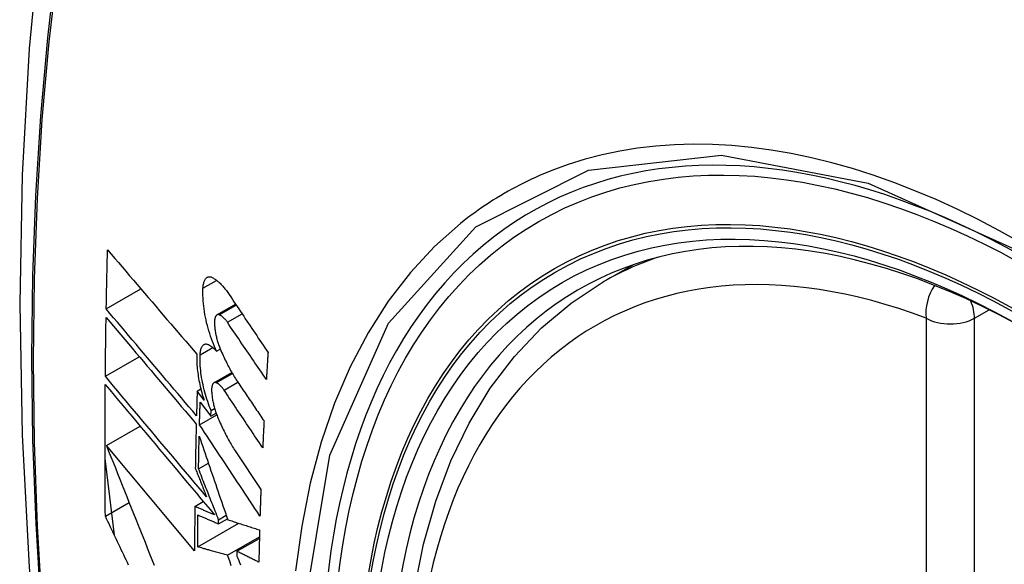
# Model space of a CAD drawing. Header units: inches. Extents: x 532.5 to 626.3, y 209.5 to 285.5.
# Tile 33 of 55: x 622.138 to 622.478, y 232.111 to 232.3. Entities that reach past the tile are written whole.
import ezdxf

# ---------------------------------------------------------------- set-up
doc = ezdxf.new("R2010")
doc.units = ezdxf.units.IN
doc.header["$MEASUREMENT"] = 0
doc.layers.add('Visible Edges(ANSI)', color=7, linetype='Continuous', lineweight=25)
doc.layers.add('Visible Tangent Edges(ANSI)', color=7, linetype='Continuous', lineweight=25)

msp = doc.modelspace()

# ---------------------------------------------------------------- linework, layer by layer
at = {"layer": 'Visible Edges(ANSI)'}
for p, q in [((622.33928, 232.20888), (622.34958, 232.21482)), ((622.16748, 232.19952), (622.17948, 232.20643)), ((622.20575, 232.19747), (622.21219, 232.20118)), ((622.20561, 232.18494), (622.20688, 232.18567)), ((622.16716, 232.17623), (622.1789, 232.183)), ((622.2047, 232.17398), (622.21089, 232.17754)), ((622.19891, 232.17113), (622.20016, 232.17185)), ((622.20128, 232.16795), (622.19891, 232.17113)), ((622.19994, 232.16733), (622.20364, 232.16238)), ((622.20364, 232.16238), (622.2037, 232.16439)), ((622.20364, 232.16238), (622.20546, 232.16343)), ((622.2037, 232.16439), (622.20492, 232.16509)), ((622.19971, 232.15945), (622.20567, 232.16288)), ((622.16753, 232.1523), (622.17916, 232.159)), ((622.19801, 232.11583), (622.16753, 232.1523)), ((622.2123, 232.15005), (622.22094, 232.13705)), ((622.17029, 232.12122), (622.16705, 232.14784)), ((622.19937, 232.14422), (622.20278, 232.14618)), ((622.16717, 232.12781), (622.17538, 232.13253)), ((622.19808, 232.1312), (622.20103, 232.1329)), ((622.20627, 232.12519), (622.20935, 232.12697)), ((622.20627, 232.12519), (622.20629, 232.12663)), ((622.20629, 232.12663), (622.20894, 232.12816)), ((622.19911, 232.11719), (622.21332, 232.12537)), ((622.20938, 232.11439), (622.22042, 232.12074)), ((622.21266, 232.11568), (622.22041, 232.12014)), ((622.21266, 232.11568), (622.21264, 232.11404))]:
    msp.add_line(p, q, dxfattribs=at)
at = {"layer": 'Visible Edges(ANSI)', "flags": 128}
for points in [[(622.19156, 232.53381), (622.17873, 232.4957), (622.16767, 232.45647), (622.15838, 232.41618), (622.15083, 232.37491), (622.14499, 232.33272), (622.14084, 232.28967), (622.13837, 232.24583), (622.13755, 232.20125), (622.13836, 232.15601), (622.14079, 232.11016), (622.14481, 232.06376), (622.1504, 232.01688), (622.15755, 231.9696), (622.16623, 231.92196), (622.17642, 231.87405), (622.1881, 231.82593)], [(622.16748, 232.19952), (622.16749, 232.20037), (622.16751, 232.20122), (622.16752, 232.20207), (622.16754, 232.20293), (622.16756, 232.20378), (622.16757, 232.20463), (622.16759, 232.20549), (622.16761, 232.20634), (622.16763, 232.20719), (622.16765, 232.20805), (622.16766, 232.2089), (622.16768, 232.20975), (622.1677, 232.21061), (622.16772, 232.21146), (622.16774, 232.21232), (622.16776, 232.21317), (622.16778, 232.21402), (622.1678, 232.21488), (622.16782, 232.21573), (622.16784, 232.21659), (622.16786, 232.21744), (622.16788, 232.2183), (622.1679, 232.21915), (622.16793, 232.22001)], [(622.16793, 232.22001), (622.16919, 232.21852), (622.17045, 232.21703), (622.17172, 232.21554), (622.173, 232.21404), (622.17428, 232.21254), (622.17556, 232.21103), (622.17684, 232.20953), (622.17813, 232.20802), (622.17941, 232.20651), (622.1807, 232.20499), (622.182, 232.20348), (622.18329, 232.20196), (622.18458, 232.20044), (622.18588, 232.19893), (622.18718, 232.19741), (622.18847, 232.19589), (622.18977, 232.19438), (622.19106, 232.19287), (622.19235, 232.19135), (622.19365, 232.18984), (622.19494, 232.18834), (622.19623, 232.18683), (622.19752, 232.18533), (622.1988, 232.18383)], [(622.20091, 232.2067), (622.20093, 232.20708), (622.20097, 232.20744), (622.20102, 232.20779), (622.20108, 232.20812), (622.20115, 232.20844), (622.20123, 232.20874), (622.20132, 232.20902), (622.20142, 232.20928), (622.20154, 232.20951), (622.20166, 232.20973), (622.20179, 232.20993), (622.20193, 232.2101), (622.20208, 232.21025), (622.20223, 232.21038), (622.20239, 232.21049), (622.20256, 232.21057), (622.20274, 232.21063), (622.20292, 232.21067), (622.20311, 232.21068), (622.2033, 232.21067), (622.20349, 232.21064), (622.20369, 232.21059), (622.20389, 232.21051), (622.2041, 232.21042)], [(622.2041, 232.21042), (622.20434, 232.21028), (622.20459, 232.21014), (622.20483, 232.20999), (622.20507, 232.20982), (622.20532, 232.20965), (622.20557, 232.20947), (622.20581, 232.20927), (622.20606, 232.20907), (622.20631, 232.20885), (622.20655, 232.20863), (622.2068, 232.20839), (622.20705, 232.20815), (622.20729, 232.2079), (622.20754, 232.20763), (622.20779, 232.20736), (622.20803, 232.20708), (622.20828, 232.20679), (622.20852, 232.20649), (622.20876, 232.20618), (622.209, 232.20587), (622.20924, 232.20554), (622.20948, 232.20521), (622.20972, 232.20487), (622.20996, 232.20452)], [(622.274, 232.10257), (622.27715, 232.11818), (622.28136, 232.13301), (622.28662, 232.147), (622.29292, 232.16006), (622.30024, 232.17213), (622.30859, 232.18312), (622.31791, 232.19296), (622.32816, 232.20157), (622.33928, 232.20888)], [(622.20561, 232.18494), (622.20523, 232.18575), (622.20487, 232.18658), (622.20451, 232.18743), (622.20417, 232.1883), (622.20384, 232.18919), (622.20353, 232.1901), (622.20323, 232.19101), (622.20294, 232.19194), (622.20267, 232.19288), (622.20242, 232.19382), (622.20218, 232.19477), (622.20196, 232.19573), (622.20176, 232.19669), (622.20158, 232.19764), (622.20142, 232.1986), (622.20128, 232.19954), (622.20115, 232.20049), (622.20105, 232.20142), (622.20097, 232.20234), (622.20092, 232.20325), (622.20088, 232.20414), (622.20087, 232.20501), (622.20087, 232.20587), (622.20091, 232.2067)], [(622.20996, 232.20452), (622.21052, 232.20368), (622.21107, 232.20285), (622.21163, 232.20201), (622.21219, 232.20118), (622.21275, 232.20034), (622.21331, 232.19951), (622.21387, 232.19867), (622.21443, 232.19784), (622.21499, 232.197), (622.21555, 232.19616), (622.21611, 232.19533), (622.21667, 232.19449), (622.21723, 232.19365), (622.21779, 232.19281), (622.21835, 232.19198), (622.21891, 232.19114), (622.21947, 232.1903), (622.22003, 232.18947), (622.22059, 232.18863), (622.22116, 232.1878), (622.22172, 232.18696), (622.22228, 232.18612), (622.22284, 232.18529), (622.2234, 232.18445)], [(622.19866, 232.1626), (622.19737, 232.16413), (622.19607, 232.16566), (622.19477, 232.1672), (622.19347, 232.16874), (622.19216, 232.17028), (622.19086, 232.17182), (622.18955, 232.17337), (622.18824, 232.17491), (622.18693, 232.17646), (622.18562, 232.17801), (622.18431, 232.17956), (622.183, 232.18111), (622.1817, 232.18266), (622.18039, 232.1842), (622.17909, 232.18575), (622.17778, 232.18729), (622.17648, 232.18883), (622.17519, 232.19037), (622.17389, 232.19191), (622.1726, 232.19344), (622.17131, 232.19496), (622.17003, 232.19649), (622.16875, 232.198), (622.16748, 232.19952)], [(622.20652, 232.19751), (622.2064, 232.19755), (622.20629, 232.19757), (622.20618, 232.19758), (622.20607, 232.19757), (622.20596, 232.19755), (622.20586, 232.19752), (622.20576, 232.19747), (622.20567, 232.19742), (622.20558, 232.19734), (622.20549, 232.19726), (622.20541, 232.19716), (622.20534, 232.19704), (622.20526, 232.19692), (622.2052, 232.19678), (622.20514, 232.19663), (622.20509, 232.19647), (622.20504, 232.19629), (622.205, 232.19611), (622.20497, 232.19592), (622.20494, 232.19571), (622.20492, 232.1955), (622.2049, 232.19528), (622.2049, 232.19505), (622.2049, 232.19482)], [(622.20934, 232.19492), (622.20923, 232.19509), (622.20911, 232.19525), (622.20899, 232.19541), (622.20888, 232.19556), (622.20876, 232.19571), (622.20864, 232.19585), (622.20852, 232.19599), (622.2084, 232.19613), (622.20829, 232.19625), (622.20817, 232.19638), (622.20805, 232.19649), (622.20793, 232.19661), (622.20781, 232.19671), (622.20769, 232.19682), (622.20757, 232.19691), (622.20745, 232.197), (622.20733, 232.19709), (622.20722, 232.19716), (622.2071, 232.19724), (622.20698, 232.1973), (622.20686, 232.19737), (622.20675, 232.19742), (622.20663, 232.19747), (622.20652, 232.19751)], [(622.16716, 232.17623), (622.16716, 232.17708), (622.16717, 232.17793), (622.16718, 232.17878), (622.16719, 232.17963), (622.1672, 232.18048), (622.16721, 232.18133), (622.16722, 232.18218), (622.16723, 232.18302), (622.16724, 232.18387), (622.16725, 232.18472), (622.16726, 232.18557), (622.16727, 232.18642), (622.16728, 232.18727), (622.16729, 232.18812), (622.16731, 232.18897), (622.16732, 232.18982), (622.16733, 232.19067), (622.16734, 232.19152), (622.16736, 232.19237), (622.16737, 232.19322), (622.16738, 232.19407), (622.1674, 232.19492), (622.16741, 232.19577), (622.16743, 232.19662)], [(622.16743, 232.19662), (622.1687, 232.19511), (622.16998, 232.1936), (622.17126, 232.19207), (622.17255, 232.19055), (622.17384, 232.18901), (622.17513, 232.18748), (622.17643, 232.18594), (622.17773, 232.1844), (622.17903, 232.18285), (622.18033, 232.18131), (622.18164, 232.17976), (622.18294, 232.17821), (622.18425, 232.17666), (622.18556, 232.17511), (622.18687, 232.17356), (622.18817, 232.17201), (622.18948, 232.17047), (622.19079, 232.16892), (622.19209, 232.16738), (622.1934, 232.16583), (622.1947, 232.16429), (622.196, 232.16276), (622.19729, 232.16123), (622.19858, 232.1597)], [(622.2049, 232.19482), (622.2049, 232.19446), (622.20492, 232.19409), (622.20494, 232.19372), (622.20497, 232.19334), (622.20501, 232.19296), (622.20505, 232.19258), (622.2051, 232.19219), (622.20516, 232.1918), (622.20522, 232.19141), (622.20529, 232.19101), (622.20537, 232.19062), (622.20545, 232.19023), (622.20554, 232.18983), (622.20563, 232.18944), (622.20573, 232.18905), (622.20584, 232.18866), (622.20595, 232.18828), (622.20607, 232.18789), (622.20619, 232.18752), (622.20631, 232.18714), (622.20645, 232.18677), (622.20658, 232.18641), (622.20672, 232.18605), (622.20686, 232.1857)], [(622.22282, 232.17513), (622.22225, 232.17595), (622.22169, 232.17677), (622.22113, 232.1776), (622.22057, 232.17842), (622.22001, 232.17925), (622.21944, 232.18007), (622.21888, 232.1809), (622.21832, 232.18172), (622.21776, 232.18255), (622.21719, 232.18338), (622.21663, 232.1842), (622.21607, 232.18503), (622.21551, 232.18585), (622.21495, 232.18668), (622.21438, 232.1875), (622.21382, 232.18833), (622.21326, 232.18916), (622.2127, 232.18998), (622.21214, 232.19081), (622.21158, 232.19163), (622.21102, 232.19245), (622.21046, 232.19328), (622.2099, 232.1941), (622.20934, 232.19492)], [(622.1999, 232.18364), (622.19993, 232.18401), (622.19996, 232.18437), (622.2, 232.18471), (622.20006, 232.18503), (622.20013, 232.18533), (622.20021, 232.18562), (622.20029, 232.18589), (622.20039, 232.18614), (622.2005, 232.18636), (622.20062, 232.18657), (622.20074, 232.18675), (622.20088, 232.18691), (622.20102, 232.18705), (622.20117, 232.18717), (622.20133, 232.18726), (622.20149, 232.18733), (622.20166, 232.18738), (622.20184, 232.18741), (622.20202, 232.18741), (622.2022, 232.18739), (622.20239, 232.18735), (622.20259, 232.18728), (622.20278, 232.18719), (622.20298, 232.18708)], [(622.20298, 232.18708), (622.20309, 232.18702), (622.2032, 232.18695), (622.20331, 232.18688), (622.20341, 232.18681), (622.20352, 232.18674), (622.20363, 232.18666), (622.20374, 232.18658), (622.20385, 232.1865), (622.20396, 232.18642), (622.20407, 232.18633), (622.20418, 232.18625), (622.20429, 232.18616), (622.2044, 232.18607), (622.20451, 232.18597), (622.20462, 232.18588), (622.20473, 232.18578), (622.20484, 232.18568), (622.20495, 232.18558), (622.20506, 232.18548), (622.20517, 232.18538), (622.20528, 232.18527), (622.20539, 232.18516), (622.2055, 232.18505), (622.20561, 232.18494)], [(622.1988, 232.18383), (622.19878, 232.18325), (622.19877, 232.18264), (622.19877, 232.18203), (622.19878, 232.18141), (622.1988, 232.18077), (622.19884, 232.18013), (622.19889, 232.17948), (622.19895, 232.17882), (622.19902, 232.17815), (622.1991, 232.17748), (622.19919, 232.17681), (622.19929, 232.17613), (622.1994, 232.17545), (622.19953, 232.17476), (622.19966, 232.17407), (622.19981, 232.17338), (622.19996, 232.17269), (622.20012, 232.17201), (622.20029, 232.17132), (622.20047, 232.17064), (622.20066, 232.16996), (622.20086, 232.16929), (622.20107, 232.16862), (622.20128, 232.16795)], [(622.2037, 232.16439), (622.2034, 232.16515), (622.2031, 232.16592), (622.20281, 232.1667), (622.20254, 232.16749), (622.20227, 232.16829), (622.20202, 232.1691), (622.20178, 232.16992), (622.20155, 232.17075), (622.20133, 232.17158), (622.20112, 232.17242), (622.20093, 232.17326), (622.20076, 232.1741), (622.2006, 232.17494), (622.20045, 232.17577), (622.20032, 232.1766), (622.20021, 232.17743), (622.20011, 232.17825), (622.20003, 232.17906), (622.19997, 232.17986), (622.19992, 232.18065), (622.19989, 232.18142), (622.19988, 232.18217), (622.19988, 232.18292), (622.1999, 232.18364)], [(622.20686, 232.1857), (622.20711, 232.18513), (622.20735, 232.18457), (622.2076, 232.18401), (622.20785, 232.18346), (622.2081, 232.18292), (622.20836, 232.18238), (622.20861, 232.18184), (622.20887, 232.18131), (622.20914, 232.18079), (622.2094, 232.18027), (622.20967, 232.17976), (622.20993, 232.17926), (622.2102, 232.17876), (622.21047, 232.17827), (622.21075, 232.17778), (622.21102, 232.1773), (622.2113, 232.17683), (622.21158, 232.17637), (622.21186, 232.17591), (622.21214, 232.17545), (622.21242, 232.17501), (622.21271, 232.17457), (622.21299, 232.17414), (622.21328, 232.17372)], [(622.2234, 232.18445), (622.22337, 232.18407), (622.22335, 232.18368), (622.22332, 232.18329), (622.2233, 232.1829), (622.22327, 232.18251), (622.22325, 232.18212), (622.22322, 232.18173), (622.2232, 232.18134), (622.22318, 232.18095), (622.22315, 232.18057), (622.22313, 232.18018), (622.2231, 232.17979), (622.22308, 232.1794), (622.22305, 232.17901), (622.22303, 232.17862), (622.22301, 232.17823), (622.22298, 232.17785), (622.22296, 232.17746), (622.22293, 232.17707), (622.22291, 232.17668), (622.22289, 232.17629), (622.22286, 232.1759), (622.22284, 232.17551), (622.22282, 232.17513)], [(622.16717, 232.12781), (622.16715, 232.12969), (622.16714, 232.13158), (622.16712, 232.13347), (622.16711, 232.13536), (622.1671, 232.13726), (622.16708, 232.13915), (622.16707, 232.14104), (622.16707, 232.14293), (622.16706, 232.14483), (622.16705, 232.14673), (622.16705, 232.14862), (622.16705, 232.15052), (622.16705, 232.15242), (622.16705, 232.15432), (622.16705, 232.15622), (622.16705, 232.15812), (622.16706, 232.16002), (622.16706, 232.16192), (622.16707, 232.16383), (622.16708, 232.16573), (622.16709, 232.16764), (622.1671, 232.16954), (622.16712, 232.17145), (622.16713, 232.17336)], [(622.16713, 232.17336), (622.16866, 232.17154), (622.17019, 232.1697), (622.17174, 232.16786), (622.17329, 232.16601), (622.17485, 232.16414), (622.17642, 232.16227), (622.17799, 232.16039), (622.17957, 232.15851), (622.18115, 232.15662), (622.18274, 232.15473), (622.18433, 232.15283), (622.18592, 232.15093), (622.18751, 232.14903), (622.18911, 232.14713), (622.1907, 232.14522), (622.19229, 232.14332), (622.19388, 232.14142), (622.19547, 232.13953), (622.19706, 232.13763), (622.19864, 232.13575), (622.20022, 232.13386), (622.20179, 232.13199), (622.20336, 232.13012), (622.20492, 232.12826)], [(622.20215, 232.13449), (622.20071, 232.13622), (622.19925, 232.13795), (622.1978, 232.13968), (622.19634, 232.14143), (622.19487, 232.14317), (622.1934, 232.14492), (622.19193, 232.14667), (622.19046, 232.14843), (622.18899, 232.15018), (622.18752, 232.15194), (622.18604, 232.1537), (622.18457, 232.15545), (622.1831, 232.15721), (622.18163, 232.15896), (622.18016, 232.16071), (622.1787, 232.16246), (622.17724, 232.1642), (622.17578, 232.16594), (622.17433, 232.16767), (622.17288, 232.1694), (622.17144, 232.17112), (622.17, 232.17283), (622.16858, 232.17454), (622.16716, 232.17623)], [(622.20545, 232.17401), (622.20534, 232.17405), (622.20523, 232.17407), (622.20512, 232.17408), (622.20502, 232.17408), (622.20491, 232.17406), (622.20482, 232.17403), (622.20472, 232.17399), (622.20463, 232.17393), (622.20454, 232.17386), (622.20446, 232.17377), (622.20438, 232.17368), (622.20431, 232.17357), (622.20424, 232.17344), (622.20418, 232.17331), (622.20412, 232.17316), (622.20407, 232.173), (622.20403, 232.17283), (622.20399, 232.17265), (622.20396, 232.17246), (622.20393, 232.17225), (622.20391, 232.17204), (622.2039, 232.17182), (622.2039, 232.1716), (622.2039, 232.17137)], [(622.20823, 232.1714), (622.20812, 232.17157), (622.208, 232.17173), (622.20789, 232.17189), (622.20777, 232.17204), (622.20766, 232.17219), (622.20754, 232.17233), (622.20742, 232.17247), (622.20731, 232.17261), (622.20719, 232.17274), (622.20707, 232.17286), (622.20695, 232.17298), (622.20684, 232.17309), (622.20672, 232.1732), (622.2066, 232.1733), (622.20649, 232.1734), (622.20637, 232.17349), (622.20625, 232.17358), (622.20614, 232.17366), (622.20602, 232.17373), (622.20591, 232.1738), (622.20579, 232.17386), (622.20568, 232.17392), (622.20557, 232.17397), (622.20545, 232.17401)], [(622.21328, 232.17372), (622.21365, 232.17318), (622.21401, 232.17264), (622.21437, 232.1721), (622.21473, 232.17156), (622.2151, 232.17102), (622.21546, 232.17048), (622.21582, 232.16994), (622.21619, 232.1694), (622.21655, 232.16886), (622.21691, 232.16832), (622.21728, 232.16778), (622.21764, 232.16724), (622.21801, 232.1667), (622.21837, 232.16616), (622.21873, 232.16562), (622.2191, 232.16508), (622.21946, 232.16454), (622.21982, 232.164), (622.22019, 232.16346), (622.22055, 232.16292), (622.22092, 232.16239), (622.22128, 232.16185), (622.22164, 232.16131), (622.22201, 232.16077)], [(622.19891, 232.17113), (622.1989, 232.17077), (622.19889, 232.17042), (622.19888, 232.17006), (622.19887, 232.1697), (622.19885, 232.16935), (622.19884, 232.16899), (622.19883, 232.16864), (622.19882, 232.16828), (622.19881, 232.16793), (622.1988, 232.16757), (622.19879, 232.16722), (622.19878, 232.16686), (622.19877, 232.16651), (622.19876, 232.16615), (622.19875, 232.1658), (622.19874, 232.16544), (622.19873, 232.16509), (622.19872, 232.16473), (622.19871, 232.16438), (622.1987, 232.16402), (622.19869, 232.16367), (622.19868, 232.16331), (622.19867, 232.16296), (622.19866, 232.1626)], [(622.2039, 232.17137), (622.20391, 232.171), (622.20393, 232.17064), (622.20395, 232.17027), (622.20399, 232.16989), (622.20403, 232.16951), (622.20407, 232.16913), (622.20412, 232.16875), (622.20418, 232.16836), (622.20425, 232.16797), (622.20432, 232.16757), (622.2044, 232.16718), (622.20449, 232.16679), (622.20458, 232.16639), (622.20467, 232.166), (622.20478, 232.16561), (622.20488, 232.16522), (622.205, 232.16484), (622.20512, 232.16446), (622.20524, 232.16408), (622.20536, 232.1637), (622.2055, 232.16334), (622.20563, 232.16297), (622.20577, 232.16261), (622.20592, 232.16226)], [(622.22155, 232.15151), (622.22099, 232.15234), (622.22044, 232.15316), (622.21988, 232.15399), (622.21933, 232.15482), (622.21877, 232.15565), (622.21822, 232.15648), (622.21766, 232.15731), (622.21711, 232.15814), (622.21655, 232.15897), (622.21599, 232.1598), (622.21544, 232.16063), (622.21488, 232.16146), (622.21433, 232.16229), (622.21377, 232.16312), (622.21322, 232.16395), (622.21266, 232.16478), (622.21211, 232.1656), (622.21155, 232.16643), (622.211, 232.16726), (622.21044, 232.16809), (622.20989, 232.16892), (622.20934, 232.16975), (622.20878, 232.17057), (622.20823, 232.1714)], [(622.19971, 232.15945), (622.19972, 232.15978), (622.19973, 232.16011), (622.19974, 232.16044), (622.19975, 232.16077), (622.19976, 232.16109), (622.19976, 232.16142), (622.19977, 232.16175), (622.19978, 232.16208), (622.19979, 232.16241), (622.1998, 232.16273), (622.19981, 232.16306), (622.19982, 232.16339), (622.19983, 232.16372), (622.19984, 232.16405), (622.19985, 232.16438), (622.19986, 232.1647), (622.19987, 232.16503), (622.19988, 232.16536), (622.19989, 232.16569), (622.1999, 232.16602), (622.19991, 232.16635), (622.19992, 232.16667), (622.19993, 232.167), (622.19994, 232.16733)], [(622.19858, 232.1597), (622.19857, 232.15906), (622.19855, 232.15842), (622.19854, 232.15778), (622.19852, 232.15714), (622.19851, 232.15651), (622.19849, 232.15587), (622.19848, 232.15523), (622.19846, 232.15459), (622.19845, 232.15396), (622.19843, 232.15332), (622.19842, 232.15268), (622.1984, 232.15204), (622.19839, 232.1514), (622.19838, 232.15077), (622.19836, 232.15013), (622.19835, 232.14949), (622.19834, 232.14886), (622.19833, 232.14822), (622.19832, 232.14758), (622.1983, 232.14694), (622.19829, 232.14631), (622.19828, 232.14567), (622.19827, 232.14503), (622.19826, 232.1444)], [(622.20592, 232.16226), (622.20616, 232.16168), (622.2064, 232.16111), (622.20665, 232.16055), (622.2069, 232.15999), (622.20715, 232.15943), (622.2074, 232.15889), (622.20766, 232.15834), (622.20792, 232.15781), (622.20818, 232.15727), (622.20844, 232.15675), (622.20871, 232.15623), (622.20897, 232.15571), (622.20924, 232.15521), (622.20951, 232.1547), (622.20978, 232.15421), (622.21005, 232.15372), (622.21033, 232.15324), (622.21061, 232.15276), (622.21089, 232.15229), (622.21117, 232.15183), (622.21145, 232.15138), (622.21173, 232.15093), (622.21201, 232.15049), (622.2123, 232.15005)], [(622.22201, 232.16077), (622.22199, 232.16038), (622.22197, 232.15999), (622.22195, 232.15961), (622.22193, 232.15922), (622.22191, 232.15884), (622.22189, 232.15845), (622.22187, 232.15806), (622.22185, 232.15768), (622.22183, 232.15729), (622.22181, 232.15691), (622.22179, 232.15652), (622.22177, 232.15614), (622.22175, 232.15575), (622.22173, 232.15536), (622.22171, 232.15498), (622.22169, 232.15459), (622.22168, 232.15421), (622.22166, 232.15382), (622.22164, 232.15344), (622.22162, 232.15305), (622.2216, 232.15266), (622.22158, 232.15228), (622.22156, 232.15189), (622.22155, 232.15151)], [(622.22062, 232.12788), (622.21975, 232.12919), (622.21888, 232.13051), (622.21801, 232.13182), (622.21714, 232.13314), (622.21627, 232.13445), (622.2154, 232.13577), (622.21453, 232.13709), (622.21365, 232.1384), (622.21278, 232.13972), (622.21191, 232.14104), (622.21104, 232.14236), (622.21016, 232.14368), (622.20929, 232.14499), (622.20842, 232.14631), (622.20754, 232.14763), (622.20667, 232.14895), (622.2058, 232.15026), (622.20493, 232.15158), (622.20406, 232.15289), (622.20319, 232.15421), (622.20232, 232.15552), (622.20145, 232.15683), (622.20058, 232.15814), (622.19971, 232.15945)], [(622.19937, 232.14422), (622.19938, 232.14469), (622.19939, 232.14516), (622.1994, 232.14563), (622.19941, 232.1461), (622.19942, 232.14657), (622.19943, 232.14703), (622.19944, 232.1475), (622.19944, 232.14797), (622.19945, 232.14844), (622.19946, 232.14891), (622.19947, 232.14938), (622.19948, 232.14985), (622.19949, 232.15032), (622.1995, 232.15079), (622.19951, 232.15126), (622.19952, 232.15173), (622.19953, 232.1522), (622.19955, 232.15267), (622.19956, 232.15314), (622.19957, 232.15361), (622.19958, 232.15408), (622.19959, 232.15455), (622.1996, 232.15502), (622.19961, 232.15549)], [(622.19961, 232.15549), (622.20001, 232.15432), (622.20041, 232.15314), (622.20081, 232.15195), (622.20122, 232.15077), (622.20162, 232.14957), (622.20203, 232.14838), (622.20244, 232.14718), (622.20285, 232.14598), (622.20326, 232.14478), (622.20367, 232.14357), (622.20408, 232.14237), (622.20449, 232.14116), (622.20491, 232.13995), (622.20532, 232.13874), (622.20574, 232.13752), (622.20615, 232.13631), (622.20656, 232.1351), (622.20698, 232.13388), (622.20739, 232.13267), (622.20781, 232.13146), (622.20823, 232.13025), (622.20864, 232.12904), (622.20906, 232.12783), (622.20947, 232.12662)], [(622.16753, 232.1523), (622.16829, 232.15036), (622.16907, 232.14842), (622.16984, 232.14647), (622.17061, 232.14451), (622.17139, 232.14255), (622.17217, 232.14059), (622.17296, 232.13862), (622.17374, 232.13665), (622.17453, 232.13468), (622.17532, 232.1327), (622.17611, 232.13072), (622.1769, 232.12874), (622.17769, 232.12676), (622.17849, 232.12478), (622.17928, 232.1228), (622.18008, 232.12081), (622.18087, 232.11883), (622.18167, 232.11685), (622.18247, 232.11487), (622.18326, 232.11289), (622.18406, 232.11092)], [(622.19826, 232.1444), (622.19842, 232.14399), (622.19858, 232.14358), (622.19874, 232.14316), (622.1989, 232.14275), (622.19907, 232.14234), (622.19923, 232.14193), (622.19939, 232.14152), (622.19955, 232.1411), (622.19971, 232.14069), (622.19988, 232.14028), (622.20004, 232.13987), (622.2002, 232.13945), (622.20036, 232.13904), (622.20053, 232.13863), (622.20069, 232.13821), (622.20085, 232.1378), (622.20101, 232.13739), (622.20118, 232.13697), (622.20134, 232.13656), (622.2015, 232.13615), (622.20166, 232.13573), (622.20183, 232.13532), (622.20199, 232.13491), (622.20215, 232.13449)], [(622.20629, 232.12663), (622.206, 232.12737), (622.20571, 232.1281), (622.20542, 232.12884), (622.20513, 232.12957), (622.20484, 232.13031), (622.20455, 232.13104), (622.20426, 232.13178), (622.20397, 232.13251), (622.20368, 232.13325), (622.20339, 232.13398), (622.2031, 232.13472), (622.20281, 232.13545), (622.20253, 232.13619), (622.20224, 232.13692), (622.20195, 232.13765), (622.20166, 232.13839), (622.20137, 232.13912), (622.20109, 232.13985), (622.2008, 232.14058), (622.20051, 232.14131), (622.20023, 232.14204), (622.19994, 232.14277), (622.19966, 232.14349), (622.19937, 232.14422)], [(622.22094, 232.13705), (622.22092, 232.13667), (622.22091, 232.13629), (622.22089, 232.13591), (622.22088, 232.13552), (622.22087, 232.13514), (622.22085, 232.13476), (622.22084, 232.13437), (622.22082, 232.13399), (622.22081, 232.13361), (622.2208, 232.13323), (622.22078, 232.13284), (622.22077, 232.13246), (622.22076, 232.13208), (622.22075, 232.1317), (622.22073, 232.13132), (622.22072, 232.13093), (622.22071, 232.13055), (622.2207, 232.13017), (622.22068, 232.12979), (622.22067, 232.12941), (622.22066, 232.12903), (622.22065, 232.12864), (622.22063, 232.12826), (622.22062, 232.12788)], [(622.19808, 232.1312), (622.19808, 232.13056), (622.19807, 232.12992), (622.19807, 232.12928), (622.19806, 232.12864), (622.19806, 232.128), (622.19805, 232.12735), (622.19805, 232.12671), (622.19804, 232.12607), (622.19804, 232.12543), (622.19804, 232.12479), (622.19803, 232.12415), (622.19803, 232.12351), (622.19803, 232.12287), (622.19803, 232.12223), (622.19802, 232.12159), (622.19802, 232.12095), (622.19802, 232.12031), (622.19802, 232.11967), (622.19802, 232.11903), (622.19802, 232.11839), (622.19801, 232.11775), (622.19801, 232.11711), (622.19801, 232.11647), (622.19801, 232.11583)], [(622.20492, 232.12826), (622.20464, 232.12838), (622.20435, 232.1285), (622.20406, 232.12863), (622.20378, 232.12875), (622.20349, 232.12887), (622.20321, 232.12899), (622.20292, 232.12912), (622.20264, 232.12924), (622.20235, 232.12936), (622.20207, 232.12949), (622.20178, 232.12961), (622.2015, 232.12973), (622.20121, 232.12985), (622.20093, 232.12998), (622.20064, 232.1301), (622.20036, 232.13022), (622.20007, 232.13035), (622.19979, 232.13047), (622.1995, 232.13059), (622.19922, 232.13071), (622.19894, 232.13084), (622.19865, 232.13096), (622.19837, 232.13108), (622.19808, 232.1312)], [(622.1752, 232.11091), (622.17478, 232.1118), (622.17435, 232.11269), (622.17393, 232.11358), (622.1735, 232.11447), (622.17308, 232.11536), (622.17266, 232.11625), (622.17223, 232.11714), (622.17181, 232.11803), (622.17139, 232.11892), (622.17096, 232.11981), (622.17054, 232.1207), (622.17012, 232.12159), (622.1697, 232.12248), (622.16928, 232.12337), (622.16885, 232.12426), (622.16843, 232.12514), (622.16801, 232.12603), (622.16759, 232.12692), (622.16717, 232.12781)], [(622.19911, 232.11719), (622.19911, 232.11765), (622.19911, 232.11811), (622.19911, 232.11857), (622.19911, 232.11903), (622.19911, 232.11949), (622.19911, 232.11995), (622.19912, 232.12041), (622.19912, 232.12087), (622.19912, 232.12133), (622.19912, 232.12179), (622.19912, 232.12225), (622.19913, 232.12272), (622.19913, 232.12318), (622.19913, 232.12364), (622.19913, 232.1241), (622.19914, 232.12456), (622.19914, 232.12502), (622.19914, 232.12548), (622.19914, 232.12595), (622.19915, 232.12641), (622.19915, 232.12687), (622.19916, 232.12733), (622.19916, 232.12779), (622.19916, 232.12826)], [(622.19916, 232.12826), (622.19946, 232.12813), (622.19975, 232.128), (622.20005, 232.12787), (622.20034, 232.12775), (622.20064, 232.12762), (622.20093, 232.12749), (622.20123, 232.12736), (622.20152, 232.12723), (622.20182, 232.12711), (622.20211, 232.12698), (622.20241, 232.12685), (622.20271, 232.12672), (622.203, 232.12659), (622.2033, 232.12647), (622.2036, 232.12634), (622.20389, 232.12621), (622.20419, 232.12608), (622.20449, 232.12596), (622.20478, 232.12583), (622.20508, 232.1257), (622.20538, 232.12557), (622.20567, 232.12545), (622.20597, 232.12532), (622.20627, 232.12519)], [(622.20947, 232.12662), (622.20992, 232.12647), (622.21038, 232.12632), (622.21083, 232.12618), (622.21129, 232.12603), (622.21174, 232.12588), (622.2122, 232.12574), (622.21266, 232.12559), (622.21311, 232.12544), (622.21357, 232.12529), (622.21403, 232.12515), (622.21449, 232.125), (622.21495, 232.12485), (622.21541, 232.12471), (622.21587, 232.12456), (622.21633, 232.12441), (622.21679, 232.12427), (622.21725, 232.12412), (622.21771, 232.12397), (622.21817, 232.12383), (622.21864, 232.12368), (622.2191, 232.12354), (622.21956, 232.12339), (622.22002, 232.12325), (622.22048, 232.1231)], [(622.22048, 232.1231), (622.22047, 232.12263), (622.22046, 232.12217), (622.22045, 232.1217), (622.22043, 232.12123), (622.22042, 232.12077), (622.22041, 232.1203), (622.2204, 232.11983), (622.22039, 232.11937), (622.22038, 232.1189), (622.22037, 232.11843), (622.22035, 232.11797), (622.22034, 232.1175), (622.22033, 232.11704), (622.22032, 232.11657), (622.22031, 232.1161), (622.2203, 232.11564), (622.22029, 232.11517), (622.22028, 232.11471), (622.22027, 232.11424), (622.22026, 232.11378), (622.22025, 232.11331), (622.22024, 232.11285), (622.22024, 232.11238), (622.22023, 232.11192)], [(622.20938, 232.11439), (622.20895, 232.1145), (622.20852, 232.11462), (622.20809, 232.11473), (622.20766, 232.11485), (622.20723, 232.11497), (622.2068, 232.11508), (622.20637, 232.1152), (622.20594, 232.11532), (622.20551, 232.11543), (622.20508, 232.11555), (622.20465, 232.11567), (622.20422, 232.11578), (622.2038, 232.1159), (622.20337, 232.11602), (622.20294, 232.11614), (622.20251, 232.11625), (622.20208, 232.11637), (622.20166, 232.11649), (622.20123, 232.1166), (622.2008, 232.11672), (622.20038, 232.11684), (622.19995, 232.11695), (622.19953, 232.11707), (622.19911, 232.11719)], [(622.22023, 232.11192), (622.21991, 232.11207), (622.21959, 232.11223), (622.21928, 232.11239), (622.21896, 232.11254), (622.21865, 232.1127), (622.21833, 232.11286), (622.21801, 232.11301), (622.2177, 232.11317), (622.21738, 232.11333), (622.21706, 232.11348), (622.21675, 232.11364), (622.21643, 232.1138), (622.21612, 232.11396), (622.2158, 232.11411), (622.21549, 232.11427), (622.21517, 232.11443), (622.21486, 232.11458), (622.21454, 232.11474), (622.21423, 232.1149), (622.21391, 232.11505), (622.2136, 232.11521), (622.21329, 232.11537), (622.21297, 232.11553), (622.21266, 232.11568)], [(622.21069, 232.11072), (622.21025, 232.11195), (622.20982, 232.11317), (622.20938, 232.11439)], [(622.21264, 232.11404), (622.21294, 232.11328), (622.21325, 232.11253), (622.21355, 232.11178), (622.21386, 232.11103)]]:
    msp.add_lwpolyline(points, dxfattribs=at)
at = {"layer": 'Visible Edges(ANSI)'}
for centre, major_axis, start_param, end_param in [((622.59291, 231.43049), (-0.64835, 1.12588), 5.16346, 5.835982), ((622.48816, 231.93344), (0.15718, -0.27294), 2.362013, 7.062765)]:
    msp.add_ellipse(centre, major_axis=major_axis, ratio=0.578093, start_param=start_param, end_param=end_param, dxfattribs=at)
msp.add_ellipse((622.48468, 231.93144), major_axis=(-0.15963, 0.2772), ratio=0.578093, dxfattribs=at)
at = {"layer": 'Visible Tangent Edges(ANSI)'}
for p, q in [((622.20091, 232.2067), (622.20563, 232.20942)), ((622.20652, 232.19751), (622.21238, 232.20089)), ((622.20934, 232.19492), (622.21442, 232.19785)), ((622.46763, 232.19633), (622.47267, 232.19923)), ((622.45093, 232.19633), (622.45093, 231.71103)), ((622.46763, 231.71103), (622.46763, 232.19633)), ((622.1999, 232.18364), (622.20428, 232.18616)), ((622.20545, 232.17401), (622.21106, 232.17724)), ((622.20823, 232.1714), (622.21299, 232.17414))]:
    msp.add_line(p, q, dxfattribs=at)
at = {"layer": 'Visible Tangent Edges(ANSI)', "flags": 128}
for points in [[(622.15019, 232.31982), (622.14711, 232.29327), (622.14471, 232.26625), (622.14301, 232.23882), (622.142, 232.21101), (622.14167, 232.1828), (622.14203, 232.15421), (622.14307, 232.12525), (622.1448, 232.09592), (622.14721, 232.06627), (622.15031, 232.03633), (622.15407, 232.00614), (622.15852, 231.9757), (622.16363, 231.94502), (622.16942, 231.91414), (622.17586, 231.88308), (622.18297, 231.85186), (622.19072, 231.8205)], [(622.1915, 231.82027), (622.18373, 231.85155), (622.17662, 231.8827), (622.17015, 231.9137), (622.16435, 231.94452), (622.15922, 231.97514), (622.15476, 232.00553), (622.15098, 232.03566), (622.14787, 232.06554), (622.14545, 232.09514), (622.14371, 232.1244), (622.14266, 232.15331), (622.1423, 232.18183), (622.14263, 232.20996), (622.14365, 232.2377), (622.14536, 232.26504), (622.14777, 232.29196), (622.15086, 232.31841)], [(622.48356, 232.22249), (622.47625, 232.22658), (622.46893, 232.23041), (622.46162, 232.234), (622.45431, 232.23733), (622.44703, 232.24041), (622.43977, 232.24323), (622.43256, 232.24578), (622.42539, 232.24806), (622.41828, 232.25008), (622.41123, 232.25182), (622.40426, 232.25328), (622.39734, 232.25447), (622.39048, 232.25539), (622.3837, 232.25604), (622.377, 232.25641), (622.37038, 232.2565), (622.36386, 232.25632), (622.35745, 232.25587), (622.35115, 232.25514), (622.34497, 232.25413), (622.33891, 232.25286), (622.33298, 232.25131), (622.32717, 232.2495), (622.3215, 232.24742)], [(622.30919, 231.82613), (622.27549, 231.89324), (622.25127, 231.9624), (622.23775, 232.03011), (622.23554, 232.09333), (622.24475, 232.14892), (622.26501, 232.19456), (622.29526, 232.22794), (622.33422, 232.24756), (622.3802, 232.25268), (622.4309, 232.24301), (622.48406, 232.21904)], [(622.3215, 232.24742), (622.32008, 232.24685), (622.31867, 232.24626), (622.31726, 232.24566), (622.31587, 232.24504), (622.31448, 232.2444), (622.3131, 232.24374), (622.31174, 232.24307), (622.31038, 232.24238), (622.30903, 232.24168), (622.30769, 232.24096), (622.30636, 232.24022), (622.30504, 232.23946), (622.30373, 232.23869), (622.30243, 232.2379), (622.30114, 232.2371), (622.29986, 232.23628), (622.29859, 232.23544), (622.29733, 232.23459), (622.29607, 232.23372), (622.29483, 232.23283), (622.2936, 232.23193), (622.29238, 232.23101), (622.29117, 232.23008), (622.28998, 232.22913)], [(622.28998, 232.22913), (622.28095, 232.22112), (622.27259, 232.21212), (622.26493, 232.20216), (622.25799, 232.19129), (622.25181, 232.17952), (622.2464, 232.16689), (622.24179, 232.15345), (622.23801, 232.13928), (622.23506, 232.12441), (622.23295, 232.1089)]]:
    msp.add_lwpolyline(points, dxfattribs=at)
at = {"layer": 'Visible Tangent Edges(ANSI)'}
for centre, major_axis, ratio, start_param, end_param in [((622.48717, 231.93287), (-0.17285, 0.30015), 0.578093, 5.049711, 10.658253), ((622.48712, 231.93284), (-0.1503, 0.261), 0.578093, 5.670484, 8.47055), ((622.49547, 231.93765), (-0.15619, 0.27123), 0.578093, 6.170881, 6.283185), ((622.45928, 232.20114), (-0.00416, -0.01105), 0.667544, 4.352992, 5.394234), ((622.45928, 232.20114), (0.00589, -0.01024), 0.578093, 0.787332, 1.35469), ((622.45928, 232.20114), (-0.01181, 0), 0.575862, 0.785398, 2.356194)]:
    msp.add_ellipse(centre, major_axis=major_axis, ratio=ratio, start_param=start_param, end_param=end_param, dxfattribs=at)
for centre, major_axis in [((622.48776, 231.93321), (0.17078, -0.29656)), ((622.48479, 231.9315), (-0.16238, 0.28198)), ((622.48468, 231.93144), (0.16178, -0.28094))]:
    msp.add_ellipse(centre, major_axis=major_axis, ratio=0.578093, dxfattribs=at)

doc.saveas('drawing.dxf')
